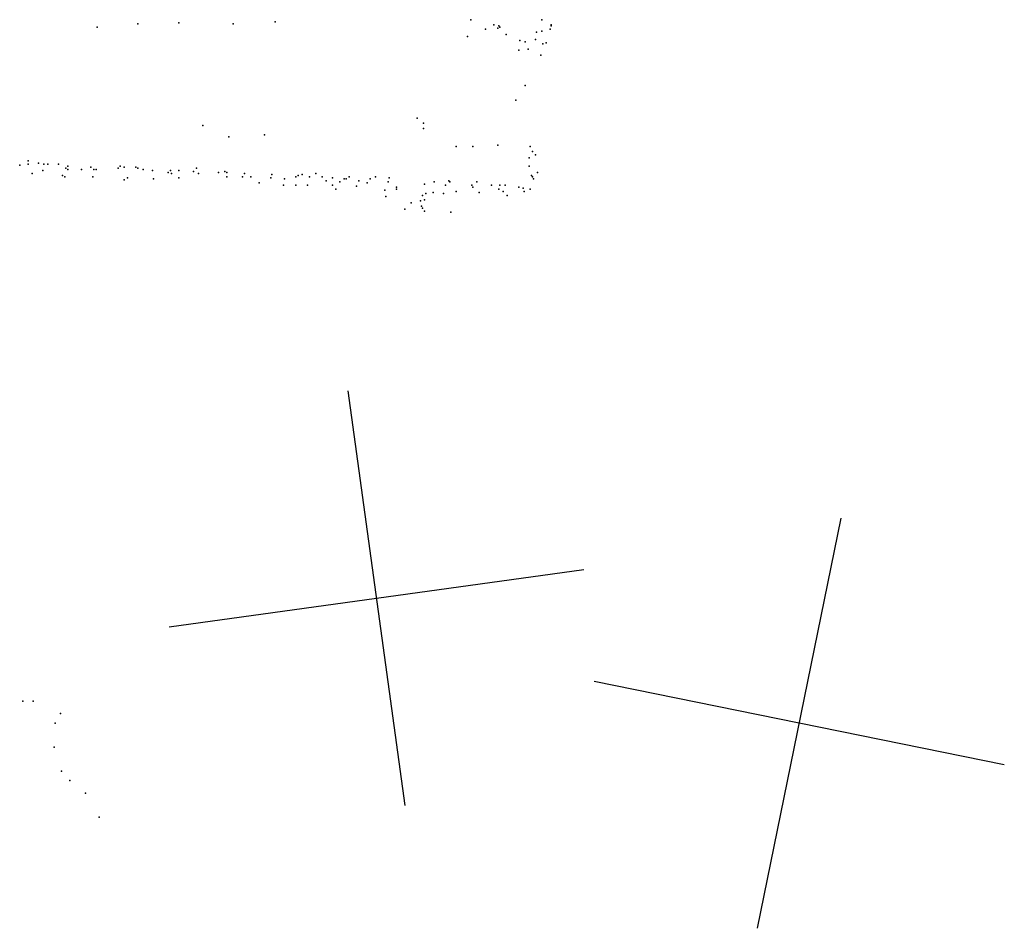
# Model space of a CAD drawing. Header units: millimetres. Extents: x -44220 to 35132, y -40846 to 67550.
# Tile 10 of 27: x -3825 to -2884, y 1752 to 2620. Entities that reach past the tile are written whole.
import ezdxf

# ---------------------------------------------------------------- set-up
doc = ezdxf.new("R2010")
doc.units = ezdxf.units.MM
doc.layers.add('P', color=9, linetype='Continuous')
doc.layers.add('PANOS', color=10, linetype='Continuous')

msp = doc.modelspace()

# ---------------------------------------------------------------- linework, layer by layer
at = {"layer": 'P'}
for p in [(-3712, 2616), (-3673, 2617), (-3621, 2616), (-3581, 2618), (-3394, 2620), (-3326, 2620), (-3751, 2613), (-3380, 2611), (-3372, 2615), (-3368, 2612), (-3367, 2614), (-3366, 2613), (-3331, 2608), (-3326, 2609), (-3318, 2611), (-3317, 2615), (-3317, 2614), (-3397, 2604), (-3360, 2606), (-3347, 2600), (-3342, 2599), (-3332, 2601), (-3322, 2598), (-3348, 2591), (-3339, 2592), (-3325, 2597), (-3327, 2586), (-3342, 2557), (-3351, 2543), (-3445, 2526), (-3650, 2519), (-3439, 2521), (-3439, 2516), (-3625, 2508), (-3591, 2510), (-3408, 2499), (-3392, 2499), (-3368, 2500), (-3337, 2499), (-3335, 2494), (-3817, 2485), (-3338, 2488), (-3332, 2491), (-3825, 2481), (-3817, 2482), (-3807, 2483), (-3803, 2476), (-3802, 2482), (-3798, 2482), (-3788, 2482), (-3781, 2478), (-3779, 2480), (-3779, 2477), (-3766, 2477), (-3757, 2479), (-3757, 2479), (-3754, 2477), (-3752, 2477), (-3731, 2478), (-3729, 2480), (-3725, 2479), (-3714, 2479), (-3712, 2478), (-3707, 2477), (-3698, 2476), (-3681, 2476), (-3673, 2476), (-3659, 2475), (-3656, 2478), (-3629, 2475), (-3338, 2480), (-3813, 2473), (-3784, 2471), (-3782, 2470), (-3755, 2470), (-3725, 2467), (-3722, 2469), (-3697, 2468), (-3683, 2474), (-3680, 2473), (-3673, 2469), (-3654, 2473), (-3635, 2474), (-3627, 2474), (-3627, 2470), (-3612, 2470), (-3610, 2473), (-3604, 2470), (-3585, 2469), (-3584, 2472), (-3584, 2472), (-3572, 2468), (-3561, 2470), (-3559, 2471), (-3555, 2472), (-3548, 2470), (-3542, 2473), (-3536, 2470), (-3532, 2466), (-3526, 2469), (-3515, 2468), (-3513, 2468), (-3510, 2470), (-3501, 2466), (-3490, 2468), (-3485, 2470), (-3472, 2469), (-3415, 2466), (-3336, 2471), (-3335, 2470), (-3334, 2468), (-3330, 2474), (-3596, 2464), (-3573, 2462), (-3561, 2462), (-3550, 2462), (-3526, 2462), (-3523, 2458), (-3519, 2465), (-3503, 2461), (-3493, 2464), (-3476, 2457), (-3473, 2465), (-3465, 2460), (-3465, 2458), (-3438, 2463), (-3429, 2465), (-3418, 2462), (-3414, 2465), (-3408, 2456), (-3393, 2462), (-3392, 2460), (-3388, 2465), (-3374, 2462), (-3367, 2458), (-3366, 2462), (-3363, 2456), (-3361, 2462), (-3348, 2460), (-3344, 2459), (-3343, 2456), (-3337, 2458), (-3475, 2451), (-3442, 2447), (-3440, 2452), (-3438, 2448), (-3437, 2454), (-3430, 2455), (-3420, 2454), (-3386, 2455), (-3359, 2452), (-3457, 2439), (-3451, 2445), (-3441, 2442), (-3440, 2440), (-3438, 2437), (-3413, 2436), (-3822, 1969), (-3812, 1969), (-3791, 1948), (-3786, 1957), (-3792, 1925), (-3785, 1902), (-3777, 1893), (-3762, 1881), (-3749, 1858)]:
    msp.add_point(p, dxfattribs=at)
at = {"layer": 'PANOS'}
for points in [[(-3456.6745, 1869.1638), (-3511.2258, 2265.4265)], [(-3119.9412, 1751.8945), (-3040.0814, 2143.8415)], [(-3682.0815, 2040.0194), (-3285.8188, 2094.5708)], [(-2884.0378, 1907.9381), (-3275.9847, 1987.7979)]]:
    msp.add_lwpolyline(points, dxfattribs=at)

doc.saveas('drawing.dxf')
